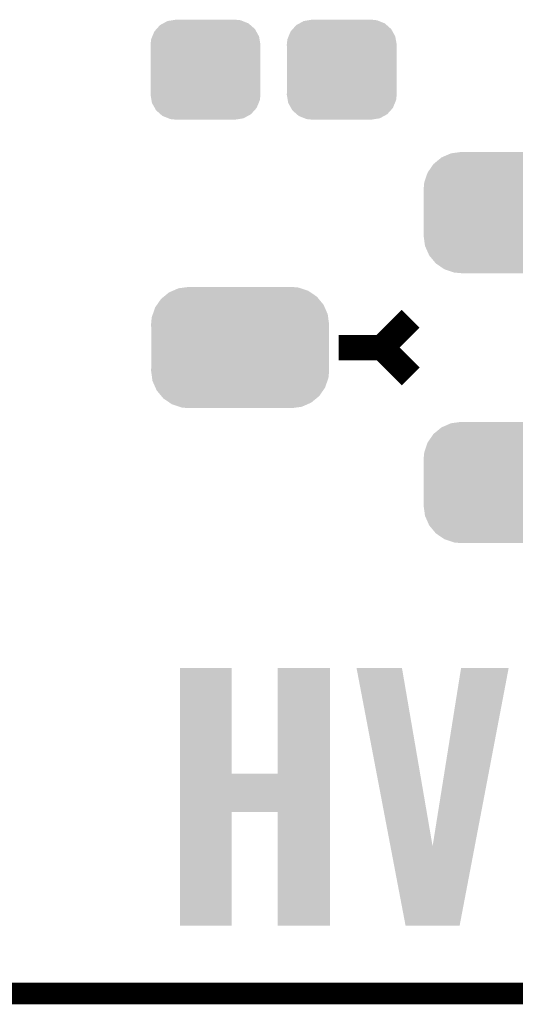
# Model space of a CAD drawing. Extents: x -1.3 to 24.2, y -3.9 to 53.4.
# Tile 2 of 39: x 4.2 to 7.7, y -3.9 to 3. Entities that reach past the tile are written whole.
import ezdxf

# ---------------------------------------------------------------- set-up
doc = ezdxf.new("R2010")
doc.units = 0
doc.layers.get('0').update_dxf_attribs({"linetype": 'CONTINUOUS'})
for name, color, linetype in [('HVAC_2_CLICK_V101_GKO', 5, 'CONTINUOUS'), ('HVAC_2_CLICK_V101_GTO', 14, 'CONTINUOUS'), ('HVAC_2_CLICK_V101_GTS', 12, 'CONTINUOUS')]:
    doc.layers.add(name, color=color, linetype=linetype)

# ---------------------------------------------------------------- blocks, each defined once
blk = doc.blocks.new('CUSTOM_72')
for points in [[(-0.268438, 0.342124), (-0.233628, 0.347838), (0.2622, 0.342124), (0.247972, 0.347838)], [(-0.233628, 0.347838), (-0.20955, 0.35179), (0.247972, 0.347838), (0.20955, 0.35179)], [(-0.360486, 0.26887), (-0.34504, 0.286174), (0.357822, 0.26887), (0.348152, 0.286174)], [(-0.34504, 0.286174), (-0.320744, 0.31339), (0.348152, 0.286174), (0.317222, 0.31339)], [(-0.320744, 0.31339), (-0.298526, 0.325596), (0.317222, 0.31339), (0.30335, 0.325596)], [(-0.298526, 0.325596), (-0.268438, 0.342124), (0.30335, 0.325596), (0.2622, 0.342124)], [(-0.38735, 0.17526), (-0.383124, 0.213652), (0.38735, 0.17526), (0.380766, 0.213652)], [(-0.383124, 0.213652), (-0.37475, 0.234078), (0.380766, 0.213652), (0.377262, 0.234078)], [(-0.37475, 0.234078), (-0.360486, 0.26887), (0.377262, 0.234078), (0.357822, 0.26887)], [(-0.38608, 0.154124), (-0.38735, 0.17526), (0.38608, 0.154124), (0.38735, 0.17526)], [(-0.38608, -0.154124), (-0.38608, 0.154124), (0.38608, -0.154124), (0.38608, 0.154124)], [(-0.38735, -0.17526), (-0.38608, -0.154124), (0.38735, -0.17526), (0.38608, -0.154124)], [(-0.380764, -0.213652), (-0.38735, -0.17526), (0.383124, -0.213652), (0.38735, -0.17526)], [(-0.377262, -0.234078), (-0.380764, -0.213652), (0.374748, -0.234078), (0.383124, -0.213652)], [(-0.35782, -0.26887), (-0.377262, -0.234078), (0.360486, -0.26887), (0.374748, -0.234078)], [(-0.348152, -0.286174), (-0.35782, -0.26887), (0.345038, -0.286174), (0.360486, -0.26887)], [(-0.31722, -0.31339), (-0.348152, -0.286174), (0.320744, -0.31339), (0.345038, -0.286174)], [(-0.30335, -0.325596), (-0.31722, -0.31339), (0.298524, -0.325596), (0.320744, -0.31339)], [(-0.262198, -0.342124), (-0.30335, -0.325596), (0.268438, -0.342124), (0.298524, -0.325596)], [(-0.247972, -0.347838), (-0.262198, -0.342124), (0.233626, -0.347838), (0.268438, -0.342124)], [(-0.20955, -0.35179), (-0.247972, -0.347838), (0.20955, -0.35179), (0.233626, -0.347838)]]:
    blk.add_solid(points)
blk = doc.blocks.new('CUSTOM_73')
for points in [[(-0.475056, 0.399202), (-0.434384, 0.416954), (0.48061, 0.399202), (0.427352, 0.416954)], [(-0.434384, 0.416954), (-0.39463, 0.422314), (0.427352, 0.416954), (0.41127, 0.422314)], [(-0.39463, 0.422314), (-0.36195, 0.42672), (0.41127, 0.422314), (0.36195, 0.42672)], [(-0.55778, 0.34124), (-0.537468, 0.357976), (0.554888, 0.34124), (0.540962, 0.357976)], [(-0.537468, 0.357976), (-0.50137, 0.387716), (0.540962, 0.357976), (0.497426, 0.387716)], [(-0.50137, 0.387716), (-0.475056, 0.399202), (0.497426, 0.387716), (0.48061, 0.399202)], [(-0.614922, 0.234946), (-0.599296, 0.281086), (0.617268, 0.234946), (0.596864, 0.281086)], [(-0.599296, 0.281086), (-0.585008, 0.30179), (0.596864, 0.281086), (0.587708, 0.30179)], [(-0.585008, 0.30179), (-0.55778, 0.34124), (0.587708, 0.30179), (0.554888, 0.34124)], [(-0.62738, 0.16256), (-0.622738, 0.21186), (0.62738, 0.16256), (0.620494, 0.21186)], [(-0.622738, 0.21186), (-0.614922, 0.234946), (0.620494, 0.21186), (0.617268, 0.234946)], [(-0.62611, 0.136688), (-0.62738, 0.16256), (0.62611, 0.136688), (0.62738, 0.16256)], [(-0.62611, -0.136688), (-0.62611, 0.136688), (0.62611, -0.136688), (0.62611, 0.136688)], [(-0.62738, -0.16256), (-0.62611, -0.136688), (0.62738, -0.16256), (0.62611, -0.136688)], [(-0.620492, -0.21186), (-0.62738, -0.16256), (0.622738, -0.21186), (0.62738, -0.16256)], [(-0.617268, -0.234946), (-0.620492, -0.21186), (0.61492, -0.234946), (0.622738, -0.21186)], [(-0.596862, -0.281086), (-0.617268, -0.234946), (0.599296, -0.281086), (0.61492, -0.234946)], [(-0.587708, -0.30179), (-0.596862, -0.281086), (0.585006, -0.30179), (0.599296, -0.281086)], [(-0.554886, -0.34124), (-0.587708, -0.30179), (0.55778, -0.34124), (0.585006, -0.30179)], [(-0.540962, -0.357976), (-0.554886, -0.34124), (0.537466, -0.357976), (0.55778, -0.34124)], [(-0.497424, -0.387716), (-0.540962, -0.357976), (0.50137, -0.387716), (0.537466, -0.357976)], [(-0.48061, -0.399202), (-0.497424, -0.387716), (0.475054, -0.399202), (0.50137, -0.387716)], [(-0.42735, -0.416954), (-0.48061, -0.399202), (0.434384, -0.416954), (0.475054, -0.399202)], [(-0.41127, -0.422314), (-0.42735, -0.416954), (0.394628, -0.422314), (0.434384, -0.416954)], [(-0.36195, -0.42672), (-0.41127, -0.422314), (0.36195, -0.42672), (0.394628, -0.422314)]]:
    blk.add_solid(points)

msp = doc.modelspace()

# ---------------------------------------------------------------- linework, layer by layer
at = {"layer": 'HVAC_2_CLICK_V101_GKO', "const_width": 0.1524}
msp.add_lwpolyline([(-1.27, -3.81), (21.59, -3.81)], dxfattribs=at)
at = {"layer": 'HVAC_2_CLICK_V101_GTO', "const_width": 0.1778}
for points in [[(6.731, 0.7366), (6.9342, 0.9398)], [(6.4262, 0.7366), (6.731, 0.7366)], [(6.731, 0.7366), (6.9342, 0.5334)]]:
    msp.add_lwpolyline(points, dxfattribs=at)
at = {"layer": 'HVAC_2_CLICK_V101_GTO'}
for points in [[(5.308612, -2.26314), (5.30862, -1.518942), (5.674382, -2.26314), (5.67436, -1.518942)], [(5.30862, -1.518942), (5.308622, -1.51892), (5.67436, -1.518942), (5.308622, -1.51892)], [(5.99694, -2.263118), (5.99696, -1.518942), (6.36523, -2.263118), (6.36524, -1.518942)], [(5.99696, -1.518942), (5.996962, -1.51892), (6.36524, -1.518942), (5.996962, -1.51892)], [(6.553228, -1.518938), (6.553224, -1.518922), (6.873244, -1.518938), (6.553224, -1.518922)], [(6.792186, -2.77355), (6.553228, -1.518938), (7.089162, -2.77355), (6.873244, -1.518938)], [(7.089162, -2.77355), (7.289814, -1.518946), (7.38609, -2.77355), (7.625076, -1.518946)], [(7.289814, -1.518946), (7.28982, -1.51892), (7.625076, -1.518946), (7.28982, -1.51892)], [(5.308608, -2.53238), (5.308612, -2.26314), (6.365226, -2.53238), (6.36523, -2.26314)], [(5.674382, -2.26314), (5.99694, -2.263118), (6.36523, -2.26314), (6.36523, -2.263118)], [(5.3086, -3.332458), (5.308608, -2.532402), (5.674338, -3.332458), (5.67436, -2.532402)], [(5.308608, -2.532402), (5.308608, -2.53238), (5.67436, -2.532402), (5.996918, -2.53238)], [(5.99694, -3.332458), (5.996918, -2.53238), (6.365218, -3.332458), (6.365226, -2.53238)], [(6.898636, -3.332462), (6.792186, -2.77355), (7.279624, -3.332462), (7.38609, -2.77355)], [(5.674338, -3.33248), (5.3086, -3.332458), (5.674338, -3.33248), (5.674338, -3.332458)], [(6.365218, -3.33248), (5.99694, -3.332458), (6.365218, -3.33248), (6.365218, -3.332458)], [(7.279622, -3.33248), (6.898636, -3.332462), (7.279622, -3.33248), (7.279624, -3.332462)]]:
    msp.add_solid(points, dxfattribs=at)

# ---------------------------------------------------------------- block references
at = {"layer": 'HVAC_2_CLICK_V101_GTS'}
for name, p in [('CUSTOM_72', (5.48894, 2.6924)), ('CUSTOM_72', (6.44906, 2.6924)), ('CUSTOM_73', (7.65302, 1.68656)), ('CUSTOM_73', (5.73278, 0.7366)), ('CUSTOM_73', (7.65302, -0.21336))]:
    msp.add_blockref(name, p, dxfattribs=at)

doc.saveas('drawing.dxf')
